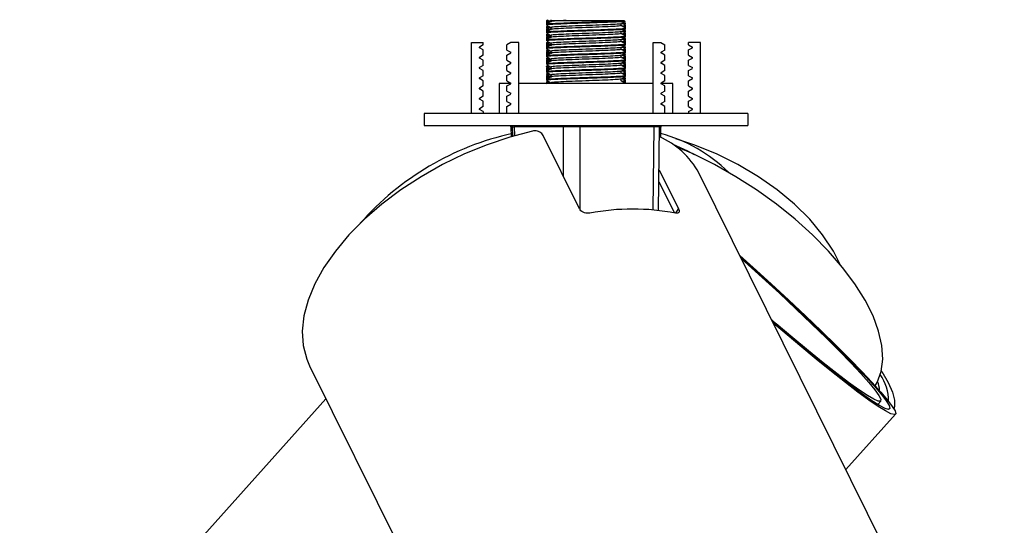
# Model space of a CAD drawing. Header units: millimetres. Extents: x 345 to 996, y 459 to 639.
# Tile 2 of 9: x 345 to 370, y 472 to 485. Entities that reach past the tile are written whole.
import ezdxf

# ---------------------------------------------------------------- set-up
doc = ezdxf.new("R2010")
doc.units = ezdxf.units.MM

msp = doc.modelspace()

# ---------------------------------------------------------------- linework, layer by layer
at = {"color": 7, "linetype": 'Continuous', "lineweight": 25}
for p, q in [((358.814, 485.064), (358.814, 485.017)), ((358.814, 485.014), (358.814, 484.989)), ((358.814, 484.989), (358.814, 484.976)), ((358.814, 484.97), (358.814, 484.945)), ((358.815, 485.072), (358.839, 485.058)), ((358.857, 485.068), (358.815, 485.044)), ((358.815, 485.015), (358.847, 484.997)), ((358.815, 484.988), (358.829, 484.98)), ((358.857, 484.925), (358.815, 484.9)), ((358.86, 485.064), (358.863, 485.064)), ((358.922, 485.083), (358.922, 485.034)), ((360.705, 484.933), (360.705, 484.982)), ((360.773, 484.893), (360.812, 484.915)), ((360.812, 485), (360.775, 485.022)), ((360.812, 484.95), (360.803, 484.956)), ((360.814, 484.974), (360.814, 484.999)), ((360.814, 484.942), (360.814, 484.949)), ((360.814, 484.917), (360.814, 484.942)), ((360.814, 484.889), (360.814, 484.914)), ((358.814, 484.899), (358.814, 484.874)), ((358.814, 484.849), (358.814, 484.842)), ((358.814, 484.842), (358.814, 484.817)), ((358.814, 484.814), (358.814, 484.789)), ((358.814, 484.789), (358.814, 484.776)), ((358.814, 484.77), (358.814, 484.745)), ((358.814, 484.699), (358.814, 484.674)), ((358.815, 484.872), (358.839, 484.858)), ((358.815, 484.815), (358.847, 484.797)), ((358.815, 484.788), (358.829, 484.78)), ((358.857, 484.725), (358.815, 484.7)), ((358.815, 484.672), (358.839, 484.658)), ((358.822, 484.85), (358.818, 484.852)), ((358.922, 484.883), (358.922, 484.834)), ((358.922, 484.683), (358.922, 484.634)), ((360.705, 484.733), (360.705, 484.782)), ((360.773, 484.693), (360.812, 484.715)), ((360.812, 484.8), (360.775, 484.822)), ((360.812, 484.75), (360.803, 484.756)), ((360.809, 484.872), (360.812, 484.874)), ((360.809, 484.672), (360.812, 484.674)), ((360.814, 484.876), (360.814, 484.889)), ((360.814, 484.845), (360.814, 484.87)), ((360.814, 484.774), (360.814, 484.799)), ((360.814, 484.742), (360.814, 484.749)), ((360.814, 484.717), (360.814, 484.742)), ((360.814, 484.689), (360.814, 484.714)), ((360.814, 484.676), (360.814, 484.689)), ((360.814, 484.645), (360.814, 484.67)), ((356.914, 482.704), (356.914, 484.504)), ((356.914, 484.504), (357.214, 484.504)), ((357.214, 484.444), (357.118, 484.389)), ((357.214, 484.444), (357.214, 484.504)), ((357.914, 484.504), (357.814, 484.446)), ((357.814, 484.314), (357.814, 484.446)), ((358.114, 484.504), (357.914, 484.504)), ((358.114, 482.704), (358.114, 484.504)), ((358.814, 484.649), (358.814, 484.642)), ((358.814, 484.642), (358.814, 484.617)), ((358.814, 484.614), (358.814, 484.589)), ((358.814, 484.589), (358.814, 484.576)), ((358.814, 484.57), (358.814, 484.545)), ((358.814, 484.499), (358.814, 484.474)), ((358.814, 484.449), (358.814, 484.442)), ((358.814, 484.442), (358.814, 484.417)), ((358.815, 484.615), (358.847, 484.597)), ((358.815, 484.588), (358.829, 484.58)), ((358.857, 484.525), (358.815, 484.5)), ((358.815, 484.472), (358.839, 484.458)), ((358.815, 484.415), (358.847, 484.397)), ((358.822, 484.65), (358.818, 484.652)), ((358.822, 484.45), (358.818, 484.452)), ((358.922, 484.483), (358.922, 484.434)), ((360.705, 484.533), (360.705, 484.582)), ((360.773, 484.493), (360.812, 484.515)), ((360.812, 484.6), (360.775, 484.622)), ((360.812, 484.4), (360.775, 484.422)), ((360.812, 484.55), (360.803, 484.556)), ((360.809, 484.472), (360.812, 484.474)), ((360.814, 484.574), (360.814, 484.599)), ((360.814, 484.542), (360.814, 484.549)), ((360.814, 484.517), (360.814, 484.542)), ((360.814, 484.489), (360.814, 484.514)), ((360.814, 484.476), (360.814, 484.489)), ((360.814, 484.445), (360.814, 484.47)), ((361.514, 484.504), (361.713, 484.504)), ((361.514, 482.704), (361.514, 484.504)), ((361.713, 484.504), (361.814, 484.446)), ((361.814, 484.314), (361.814, 484.446)), ((362.714, 484.504), (362.414, 484.504)), ((362.414, 484.444), (362.414, 484.504)), ((362.414, 484.444), (362.51, 484.389)), ((362.714, 482.704), (362.714, 484.504)), ((357.214, 484.316), (357.118, 484.371)), ((357.214, 484.184), (357.118, 484.129)), ((357.214, 484.184), (357.214, 484.316)), ((357.814, 484.314), (357.91, 484.259)), ((357.814, 484.186), (357.91, 484.241)), ((357.814, 484.054), (357.814, 484.186)), ((358.814, 484.414), (358.814, 484.389)), ((358.814, 484.389), (358.814, 484.376)), ((358.814, 484.37), (358.814, 484.345)), ((358.814, 484.299), (358.814, 484.274)), ((358.814, 484.249), (358.814, 484.242)), ((358.814, 484.242), (358.814, 484.217)), ((358.814, 484.214), (358.814, 484.189)), ((358.814, 484.189), (358.814, 484.176)), ((358.814, 484.17), (358.814, 484.145)), ((358.815, 484.388), (358.829, 484.38)), ((358.858, 484.325), (358.815, 484.3)), ((358.815, 484.272), (358.839, 484.258)), ((358.815, 484.215), (358.847, 484.197)), ((358.815, 484.188), (358.829, 484.18)), ((358.822, 484.25), (358.818, 484.252)), ((358.922, 484.283), (358.922, 484.234)), ((360.705, 484.333), (360.705, 484.382)), ((360.705, 484.133), (360.705, 484.182)), ((360.773, 484.293), (360.812, 484.315)), ((360.812, 484.2), (360.775, 484.222)), ((360.812, 484.35), (360.803, 484.356)), ((360.809, 484.272), (360.812, 484.274)), ((360.814, 484.374), (360.814, 484.399)), ((360.814, 484.342), (360.814, 484.349)), ((360.814, 484.317), (360.814, 484.342)), ((360.814, 484.289), (360.814, 484.314)), ((360.814, 484.276), (360.814, 484.289)), ((360.814, 484.245), (360.814, 484.27)), ((360.814, 484.174), (360.814, 484.199)), ((361.814, 484.314), (361.718, 484.259)), ((361.814, 484.186), (361.718, 484.241)), ((361.814, 484.054), (361.814, 484.186)), ((362.414, 484.316), (362.51, 484.371)), ((362.414, 484.184), (362.414, 484.316)), ((362.414, 484.184), (362.51, 484.129)), ((357.214, 484.056), (357.118, 484.111)), ((357.214, 483.924), (357.118, 483.869)), ((357.214, 483.924), (357.214, 484.056)), ((357.814, 484.054), (357.91, 483.999)), ((357.814, 483.926), (357.91, 483.981)), ((357.814, 483.794), (357.814, 483.926)), ((358.814, 484.099), (358.814, 484.074)), ((358.814, 484.049), (358.814, 484.042)), ((358.814, 484.042), (358.814, 484.017)), ((358.814, 484.014), (358.814, 483.989)), ((358.814, 483.989), (358.814, 483.976)), ((358.814, 483.97), (358.814, 483.945)), ((358.858, 484.125), (358.815, 484.1)), ((358.815, 484.072), (358.839, 484.058)), ((358.815, 484.015), (358.847, 483.997)), ((358.815, 483.988), (358.829, 483.98)), ((358.858, 483.925), (358.815, 483.9)), ((358.822, 484.05), (358.818, 484.052)), ((358.922, 484.083), (358.922, 484.034)), ((360.705, 483.933), (360.705, 483.982)), ((360.773, 484.093), (360.812, 484.115)), ((360.812, 484), (360.775, 484.022)), ((360.812, 484.15), (360.803, 484.156)), ((360.812, 483.95), (360.803, 483.956)), ((360.809, 484.072), (360.812, 484.074)), ((360.814, 484.142), (360.814, 484.149)), ((360.814, 484.117), (360.814, 484.142)), ((360.814, 484.089), (360.814, 484.114)), ((360.814, 484.076), (360.814, 484.089)), ((360.814, 484.045), (360.814, 484.07)), ((360.814, 483.974), (360.814, 483.999)), ((360.814, 483.942), (360.814, 483.949)), ((360.814, 483.917), (360.814, 483.942)), ((361.814, 484.054), (361.718, 483.999)), ((361.814, 483.926), (361.718, 483.981)), ((361.814, 483.794), (361.814, 483.926)), ((362.414, 484.056), (362.51, 484.111)), ((362.414, 483.924), (362.414, 484.056)), ((362.414, 483.924), (362.51, 483.869)), ((357.214, 483.796), (357.118, 483.851)), ((357.214, 483.664), (357.214, 483.796)), ((357.814, 483.794), (357.91, 483.739)), ((357.814, 483.666), (357.91, 483.721)), ((358.814, 483.899), (358.814, 483.874)), ((358.814, 483.849), (358.814, 483.842)), ((358.814, 483.842), (358.814, 483.817)), ((358.814, 483.814), (358.814, 483.789)), ((358.814, 483.789), (358.814, 483.776)), ((358.814, 483.77), (358.814, 483.745)), ((358.814, 483.699), (358.814, 483.674)), ((358.815, 483.872), (358.839, 483.858)), ((358.815, 483.815), (358.853, 483.794)), ((358.815, 483.788), (358.829, 483.78)), ((358.815, 483.774), (358.817, 483.773)), ((358.858, 483.725), (358.815, 483.7)), ((358.815, 483.672), (358.839, 483.658)), ((358.822, 483.85), (358.818, 483.852)), ((358.922, 483.883), (358.922, 483.834)), ((358.922, 483.683), (358.922, 483.634)), ((360.705, 483.733), (360.705, 483.782)), ((360.773, 483.893), (360.812, 483.915)), ((360.773, 483.693), (360.812, 483.715)), ((360.812, 483.8), (360.775, 483.822)), ((360.812, 483.75), (360.803, 483.756)), ((360.809, 483.872), (360.812, 483.874)), ((360.809, 483.672), (360.812, 483.674)), ((360.814, 483.889), (360.814, 483.914)), ((360.814, 483.876), (360.814, 483.889)), ((360.814, 483.845), (360.814, 483.87)), ((360.814, 483.774), (360.814, 483.799)), ((360.814, 483.742), (360.814, 483.749)), ((360.814, 483.717), (360.814, 483.742)), ((360.814, 483.689), (360.814, 483.714)), ((360.814, 483.676), (360.814, 483.689)), ((360.814, 483.645), (360.814, 483.67)), ((361.814, 483.794), (361.718, 483.739)), ((361.814, 483.666), (361.718, 483.721)), ((362.414, 483.796), (362.51, 483.851)), ((362.414, 483.664), (362.414, 483.796)), ((357.214, 483.664), (357.118, 483.609)), ((357.214, 483.536), (357.118, 483.591)), ((357.214, 483.404), (357.214, 483.536)), ((357.614, 483.464), (357.614, 482.704)), ((357.913, 483.464), (357.614, 483.464)), ((357.814, 483.534), (357.814, 483.666)), ((357.814, 483.534), (357.91, 483.479)), ((357.814, 483.406), (357.91, 483.461)), ((361.514, 483.464), (358.114, 483.464)), ((358.814, 483.649), (358.814, 483.642)), ((358.814, 483.642), (358.814, 483.617)), ((358.814, 483.614), (358.814, 483.589)), ((358.814, 483.589), (358.814, 483.576)), ((358.814, 483.57), (358.814, 483.545)), ((358.814, 483.499), (358.814, 483.474)), ((358.815, 483.615), (358.853, 483.594)), ((358.815, 483.588), (358.829, 483.58)), ((358.815, 483.574), (358.817, 483.573)), ((358.858, 483.525), (358.815, 483.5)), ((358.815, 483.472), (358.833, 483.462)), ((358.822, 483.65), (358.818, 483.652)), ((360.705, 483.533), (360.705, 483.582)), ((360.773, 483.493), (360.812, 483.515)), ((360.812, 483.6), (360.775, 483.622)), ((360.793, 483.464), (360.794, 483.47)), ((360.799, 483.517), (360.804, 483.515)), ((360.812, 483.55), (360.803, 483.556)), ((360.809, 483.472), (360.812, 483.474)), ((360.814, 483.574), (360.814, 483.599)), ((360.814, 483.542), (360.814, 483.549)), ((360.814, 483.517), (360.814, 483.542)), ((360.814, 483.489), (360.814, 483.514)), ((360.814, 483.476), (360.814, 483.489)), ((360.814, 483.464), (360.814, 483.47)), ((362.014, 483.464), (361.715, 483.464)), ((361.814, 483.534), (361.718, 483.479)), ((361.814, 483.406), (361.718, 483.461)), ((361.814, 483.534), (361.814, 483.666)), ((362.014, 482.704), (362.014, 483.464)), ((362.414, 483.664), (362.51, 483.609)), ((362.414, 483.536), (362.51, 483.591)), ((362.414, 483.404), (362.414, 483.536)), ((357.214, 483.404), (357.118, 483.349)), ((357.214, 483.276), (357.118, 483.331)), ((357.214, 483.144), (357.214, 483.276)), ((357.814, 483.274), (357.814, 483.406)), ((357.814, 483.274), (357.91, 483.219)), ((357.814, 483.146), (357.91, 483.201)), ((361.814, 483.274), (361.718, 483.219)), ((361.814, 483.146), (361.718, 483.201)), ((361.814, 483.274), (361.814, 483.406)), ((362.414, 483.404), (362.51, 483.349)), ((362.414, 483.276), (362.51, 483.331)), ((362.414, 483.144), (362.414, 483.276)), ((357.214, 483.144), (357.118, 483.089)), ((357.214, 483.016), (357.118, 483.071)), ((357.214, 482.884), (357.214, 483.016)), ((357.814, 483.014), (357.814, 483.146)), ((357.814, 483.014), (357.91, 482.959)), ((357.814, 482.886), (357.91, 482.941)), ((361.814, 483.014), (361.718, 482.959)), ((361.814, 482.886), (361.718, 482.941)), ((361.814, 483.014), (361.814, 483.146)), ((362.414, 483.144), (362.51, 483.089)), ((362.414, 483.016), (362.51, 483.071)), ((362.414, 482.884), (362.414, 483.016)), ((355.714, 482.704), (355.714, 482.404)), ((363.914, 482.704), (355.714, 482.704)), ((357.214, 482.884), (357.118, 482.829)), ((357.214, 482.756), (357.118, 482.811)), ((357.214, 482.756), (357.214, 482.704)), ((357.814, 482.704), (357.814, 482.886)), ((361.814, 482.704), (361.814, 482.886)), ((362.414, 482.884), (362.51, 482.829)), ((362.414, 482.756), (362.51, 482.811)), ((362.414, 482.756), (362.414, 482.704)), ((363.914, 482.704), (363.914, 482.404)), ((355.714, 482.404), (363.914, 482.404)), ((357.916, 482.368), (357.912, 482.404)), ((357.916, 482.367), (357.919, 482.12)), ((357.949, 482.367), (357.945, 482.404)), ((357.949, 482.366), (357.951, 482.13)), ((359.242, 482.366), (357.998, 482.366)), ((361.544, 482.366), (359.658, 482.366)), ((361.653, 480.254), (361.679, 482.366)), ((361.683, 482.404), (361.679, 482.366)), ((361.708, 482.104), (361.711, 482.367)), ((359.651, 480.296), (358.73, 482.154)), ((361.666, 481.283), (362.155, 480.296)), ((370.407, 465.599), (362.671, 481.204)), ((361.662, 480.98), (362.054, 480.189)), ((352.816, 476.319), (360.552, 460.713)), ((353.231, 475.481), (345.476, 466.827)), ((367.202, 475.338), (367.28, 475.425)), ((366.396, 473.69), (367.652, 475.091))]:
    msp.add_line(p, q, dxfattribs=at)
at = {"color": 8, "linetype": 'Continuous', "lineweight": 25}
for p, q in [((357.998, 482.366), (357.995, 482.404)), ((357.998, 482.366), (358.001, 482.144)), ((359.242, 482.366), (359.239, 482.404)), ((359.245, 481.114), (359.242, 482.366)), ((359.66, 482.404), (359.658, 482.366)), ((359.658, 482.366), (359.663, 480.277)), ((361.518, 480.268), (361.544, 482.366)), ((361.546, 482.404), (361.544, 482.366)), ((361.711, 482.367), (361.679, 482.366)), ((362.086, 480.182), (362.155, 480.296))]:
    msp.add_line(p, q, dxfattribs=at)
at = {"color": 7, "linetype": 'Continuous', "lineweight": 25, "flags": 128}
for points in [[(358.464, 482.262), (357.888, 482.111), (357.31, 481.917), (356.738, 481.684), (356.179, 481.412), (355.639, 481.107), (355.127, 480.772), (354.648, 480.412), (354.208, 480.03), (353.814, 479.632), (353.47, 479.223), (353.18, 478.808), (352.949, 478.392), (352.779, 477.981), (352.673, 477.58), (352.631, 477.194), (352.654, 476.829), (352.743, 476.488), (352.816, 476.319)], [(361.715, 482.404), (361.715, 482.404), (361.711, 482.365)], [(362.016, 481.931), (362.382, 481.764), (362.553, 481.671)], [(366.255, 478.88), (366.079, 479.223), (365.808, 479.632), (365.479, 480.03), (365.095, 480.412), (364.66, 480.772), (364.182, 481.107), (363.664, 481.412), (363.116, 481.684), (362.542, 481.917), (362.093, 482.069)], [(367.139, 475.813), (367.185, 475.897), (367.287, 476.176), (367.328, 476.488), (367.308, 476.829), (367.225, 477.194), (367.083, 477.58), (366.881, 477.981), (366.624, 478.392), (366.314, 478.808), (365.955, 479.223), (365.552, 479.632), (365.11, 480.03), (364.635, 480.412), (364.132, 480.772), (363.608, 481.107), (363.07, 481.412), (362.525, 481.684), (362.107, 481.866)], [(363.708, 479.113), (364.047, 478.808), (364.504, 478.392), (364.949, 477.981), (365.375, 477.58), (365.779, 477.194), (366.154, 476.829), (366.496, 476.488), (366.8, 476.176), (367.063, 475.897), (367.281, 475.654), (367.451, 475.451), (367.572, 475.291), (367.641, 475.175), (367.658, 475.105), (367.623, 475.081), (367.536, 475.105), (367.398, 475.175), (367.211, 475.291), (366.977, 475.451), (366.699, 475.654), (366.382, 475.897), (366.028, 476.176), (365.642, 476.488), (365.23, 476.829), (364.797, 477.194), (364.557, 477.399)], [(363.724, 479.081), (363.798, 479.014), (364.258, 478.599), (364.709, 478.185), (365.144, 477.78), (365.556, 477.388), (365.942, 477.014), (366.294, 476.665), (366.609, 476.345), (366.882, 476.058), (367.11, 475.808), (367.288, 475.598), (367.415, 475.432), (367.489, 475.312), (367.51, 475.239), (367.475, 475.215), (367.387, 475.239), (367.246, 475.312), (367.055, 475.432), (366.815, 475.598), (366.531, 475.808), (366.206, 476.058), (365.844, 476.345), (365.451, 476.665), (365.032, 477.014), (364.593, 477.388), (364.542, 477.431)], [(363.747, 479.033), (363.831, 478.959), (364.277, 478.555), (364.712, 478.154), (365.131, 477.762), (365.527, 477.385), (365.894, 477.028), (366.227, 476.696), (366.521, 476.394), (366.772, 476.127), (366.976, 475.897), (367.131, 475.71), (367.233, 475.567), (367.282, 475.47), (367.276, 475.422), (367.217, 475.422), (367.104, 475.47), (366.94, 475.567), (366.726, 475.71), (366.466, 475.897), (366.164, 476.127), (365.824, 476.394), (365.451, 476.696), (365.05, 477.028), (364.628, 477.385), (364.518, 477.479)], [(367.292, 476.195), (367.304, 476.176), (367.464, 475.897), (367.573, 475.654), (367.628, 475.451), (367.63, 475.291), (367.612, 475.23)]]:
    msp.add_lwpolyline(points, dxfattribs=at)
at = {"color": 7, "linetype": 'Continuous', "lineweight": 25}
for centre, radius, start, end in [((357.123, 484.38), 0.01, 120, 240), ((357.905, 484.25), 0.01, 300, 60), ((361.723, 484.25), 0.01, 120, 240), ((362.505, 484.38), 0.01, 300, 60), ((357.123, 484.12), 0.01, 120, 240), ((357.905, 483.99), 0.01, 300, 60), ((361.723, 483.99), 0.01, 120, 240), ((362.505, 484.12), 0.01, 300, 60), ((357.123, 483.86), 0.01, 120, 240), ((357.905, 483.73), 0.01, 300, 60), ((361.723, 483.73), 0.01, 120, 240), ((362.505, 483.86), 0.01, 300, 60), ((357.123, 483.6), 0.01, 120, 240), ((357.905, 483.47), 0.01, 300, 60), ((361.723, 483.47), 0.01, 120, 240), ((362.505, 483.6), 0.01, 300, 60), ((357.123, 483.34), 0.01, 120, 240), ((357.905, 483.21), 0.01, 300, 60), ((361.723, 483.21), 0.01, 120, 240), ((362.505, 483.34), 0.01, 300, 60), ((357.123, 483.08), 0.01, 120, 240), ((357.905, 482.95), 0.01, 300, 60), ((361.723, 482.95), 0.01, 120, 240), ((362.505, 483.08), 0.01, 300, 60), ((357.123, 482.82), 0.01, 120, 240), ((362.505, 482.82), 0.01, 300, 60), ((359.489, 475.193), 7.173, 102.3841, 138.6876), ((360.735, 478.513), 3.812, 45.195, 75.1925), ((360.851, 480.224), 2.067, 28.3194, 66.4916), ((360.998, 474.609), 5.678, 78.9818, 101.0182), ((366.325, 475.431), 1.152, 359.4154, 35.2788), ((366.433, 475.63), 0.82, 4.0115, 21.0173)]:
    msp.add_arc(centre, radius, start, end, dxfattribs=at)
at = {"color": 8, "linetype": 'Continuous', "lineweight": 25}
for centre, major_axis, start_param, end_param in [((358.249, 482.364), (0.3, -0.002), 3.14299, 3.724607), ((361.379, 482.364), (0.3, 0.002), 6.281254, 7.270891)]:
    msp.add_ellipse(centre, major_axis=major_axis, ratio=0.001653, start_param=start_param, end_param=end_param, dxfattribs=at)
at = {"color": 7, "linetype": 'Continuous', "lineweight": 25}
msp.add_ellipse((359.493, 482.364), major_axis=(0.3, 0), ratio=0.008059, start_param=0.987879, end_param=2.558599, dxfattribs=at)
for points, knots in [([(358.815, 484.989), (358.815, 484.989), (358.811, 484.989), (358.817, 484.988), (358.823, 484.988)], [0, 0, 0, 0, 0.157946, 1, 1, 1, 1]), ([(358.924, 485.035), (358.906, 485.024), (358.869, 485.003), (358.833, 484.983), (358.815, 484.972)], [0, 0, 0, 0, 0.499966, 1, 1, 1, 1]), ([(358.828, 485.042), (358.826, 485.045), (358.823, 485.05), (358.905, 485.055), (358.935, 485.057)], [0, 0, 0, 0, 0.638358, 1, 1, 1, 1]), ([(358.938, 485.032), (358.907, 485.03), (358.823, 485.025), (358.826, 485.02), (358.828, 485.017)], [0, 0, 0, 0, 0.371099, 1, 1, 1, 1]), ([(358.827, 484.943), (358.842, 484.935), (358.875, 484.915), (358.908, 484.896), (358.926, 484.886)], [0, 0, 0, 0, 0.454431, 1, 1, 1, 1]), ([(358.833, 484.972), (358.83, 484.974), (358.822, 484.979), (358.964, 484.989), (359.237, 485.002), (359.608, 485.014), (360.008, 485.027), (360.377, 485.039), (360.67, 485.052), (360.752, 485.06), (360.793, 485.064)], [0, 0, 0, 0, 0.046782, 0.182956, 0.31913, 0.455304, 0.591478, 0.727652, 0.863826, 1, 1, 1, 1]), ([(360.794, 485.044), (360.796, 485.042), (360.803, 485.036), (360.657, 485.027), (360.38, 485.014), (360.007, 485.002), (359.608, 484.989), (359.236, 484.977), (358.965, 484.964), (358.825, 484.955), (358.831, 484.95), (358.832, 484.949)], [0, 0, 0, 0, 0.049622, 0.180842, 0.312062, 0.443282, 0.574502, 0.705722, 0.836942, 0.968162, 1, 1, 1, 1]), ([(358.935, 485.064), (358.934, 485.064), (358.931, 485.064), (359.033, 485.064), (359.18, 485.064), (359.288, 485.064), (359.314, 485.064)], [0, 0, 0, 0, 0.163358, 0.523312, 0.883267, 1, 1, 1, 1]), ([(359.314, 485.064), (359.226, 485.06), (359.052, 485.052), (358.93, 485.042), (358.937, 485.036), (358.939, 485.035)], [0, 0, 0, 0, 0.429621, 0.859243, 1, 1, 1, 1]), ([(360.688, 484.933), (360.691, 484.931), (360.699, 484.924), (360.567, 484.914), (360.319, 484.902), (359.986, 484.889), (359.63, 484.877), (359.299, 484.864), (359.056, 484.852), (358.929, 484.842), (358.937, 484.836), (358.939, 484.835)], [0, 0, 0, 0, 0.061694, 0.189744, 0.317795, 0.445845, 0.573895, 0.701946, 0.829996, 0.958047, 1, 1, 1, 1]), ([(360.688, 484.981), (360.69, 484.98), (360.696, 484.974), (360.566, 484.964), (360.319, 484.952), (359.986, 484.939), (359.63, 484.927), (359.299, 484.914), (359.057, 484.902), (358.932, 484.892), (358.937, 484.887), (358.939, 484.886)], [0, 0, 0, 0, 0.047744, 0.179243, 0.310742, 0.442241, 0.57374, 0.705238, 0.836737, 0.968236, 1, 1, 1, 1]), ([(359.314, 485.064), (359.39, 485.064), (359.542, 485.064), (359.825, 485.064), (360.124, 485.064), (360.413, 485.064), (360.646, 485.064), (360.755, 485.064), (360.789, 485.064), (360.793, 485.064)], [0, 0, 0, 0, 0.145028, 0.289979, 0.456545, 0.625702, 0.796504, 0.973544, 1, 1, 1, 1]), ([(360.704, 484.981), (360.722, 484.991), (360.758, 485.012), (360.794, 485.033), (360.812, 485.044)], [0, 0, 0, 0, 0.499965, 1, 1, 1, 1]), ([(360.814, 484.87), (360.795, 484.88), (360.759, 484.901), (360.723, 484.922), (360.705, 484.932)], [0, 0, 0, 0, 0.500009, 1, 1, 1, 1]), ([(360.712, 484.928), (360.761, 484.932), (360.824, 484.937), (360.804, 484.941), (360.799, 484.942)], [0, 0, 0, 0, 0.772451, 1, 1, 1, 1]), ([(360.812, 484.944), (360.794, 484.954), (360.765, 484.971), (360.737, 484.988), (360.726, 484.994)], [0, 0, 0, 0, 0.628317, 1, 1, 1, 1]), ([(360.731, 484.987), (360.745, 484.987), (360.81, 484.991), (360.804, 484.995), (360.8, 484.999)], [0, 0, 0, 0, 0.20978, 1, 1, 1, 1]), ([(360.799, 484.917), (360.804, 484.916), (360.821, 484.913), (360.778, 484.91), (360.749, 484.907)], [0, 0, 0, 0, 0.320792, 1, 1, 1, 1]), ([(358.815, 484.789), (358.815, 484.789), (358.811, 484.789), (358.817, 484.788), (358.823, 484.788)], [0, 0, 0, 0, 0.157946, 1, 1, 1, 1]), ([(358.822, 484.9), (358.82, 484.901), (358.808, 484.904), (358.85, 484.907), (358.886, 484.909)], [0, 0, 0, 0, 0.141623, 1, 1, 1, 1]), ([(358.822, 484.7), (358.82, 484.701), (358.808, 484.704), (358.85, 484.707), (358.886, 484.709)], [0, 0, 0, 0, 0.141623, 1, 1, 1, 1]), ([(358.907, 484.897), (358.894, 484.89), (358.864, 484.872), (358.833, 484.854), (358.815, 484.844)], [0, 0, 0, 0, 0.409052, 1, 1, 1, 1]), ([(358.924, 484.835), (358.906, 484.824), (358.869, 484.803), (358.833, 484.783), (358.815, 484.772)], [0, 0, 0, 0, 0.499966, 1, 1, 1, 1]), ([(358.907, 484.697), (358.894, 484.69), (358.864, 484.672), (358.833, 484.654), (358.815, 484.644)], [0, 0, 0, 0, 0.409052, 1, 1, 1, 1]), ([(358.885, 484.884), (358.852, 484.882), (358.805, 484.878), (358.823, 484.875), (358.827, 484.874)], [0, 0, 0, 0, 0.719007, 1, 1, 1, 1]), ([(358.885, 484.684), (358.852, 484.682), (358.805, 484.678), (358.823, 484.675), (358.827, 484.674)], [0, 0, 0, 0, 0.719007, 1, 1, 1, 1]), ([(358.828, 484.842), (358.825, 484.845), (358.821, 484.85), (358.897, 484.855), (358.922, 484.856)], [0, 0, 0, 0, 0.678108, 1, 1, 1, 1]), ([(358.923, 484.831), (358.898, 484.83), (358.821, 484.825), (358.825, 484.82), (358.828, 484.817)], [0, 0, 0, 0, 0.325109, 1, 1, 1, 1]), ([(358.827, 484.743), (358.842, 484.735), (358.875, 484.715), (358.908, 484.696), (358.926, 484.686)], [0, 0, 0, 0, 0.454431, 1, 1, 1, 1]), ([(358.833, 484.772), (358.83, 484.774), (358.822, 484.779), (358.964, 484.789), (359.237, 484.802), (359.608, 484.814), (360.007, 484.827), (360.38, 484.839), (360.658, 484.852), (360.808, 484.862), (360.798, 484.868), (360.794, 484.87)], [0, 0, 0, 0, 0.043713, 0.170955, 0.298197, 0.425439, 0.552681, 0.679924, 0.807166, 0.934408, 1, 1, 1, 1]), ([(358.833, 484.572), (358.83, 484.574), (358.822, 484.579), (358.964, 484.589), (359.237, 484.602), (359.608, 484.614), (360.007, 484.627), (360.38, 484.639), (360.658, 484.652), (360.808, 484.662), (360.798, 484.668), (360.794, 484.67)], [0, 0, 0, 0, 0.043713, 0.170955, 0.298197, 0.425439, 0.552681, 0.679924, 0.807166, 0.934408, 1, 1, 1, 1]), ([(360.794, 484.845), (360.798, 484.843), (360.808, 484.837), (360.658, 484.827), (360.38, 484.814), (360.007, 484.802), (359.608, 484.789), (359.236, 484.777), (358.965, 484.764), (358.825, 484.755), (358.831, 484.75), (358.832, 484.749)], [0, 0, 0, 0, 0.066445, 0.195343, 0.32424, 0.453137, 0.582034, 0.710931, 0.839828, 0.968725, 1, 1, 1, 1]), ([(360.688, 484.733), (360.691, 484.731), (360.699, 484.724), (360.567, 484.714), (360.319, 484.702), (359.986, 484.689), (359.63, 484.677), (359.299, 484.664), (359.056, 484.652), (358.929, 484.642), (358.937, 484.636), (358.939, 484.635)], [0, 0, 0, 0, 0.061694, 0.189744, 0.317795, 0.445845, 0.573895, 0.701946, 0.829996, 0.958047, 1, 1, 1, 1]), ([(360.688, 484.781), (360.69, 484.78), (360.696, 484.774), (360.566, 484.764), (360.319, 484.752), (359.986, 484.739), (359.63, 484.727), (359.299, 484.714), (359.057, 484.702), (358.932, 484.692), (358.937, 484.687), (358.939, 484.686)], [0, 0, 0, 0, 0.047744, 0.179243, 0.310742, 0.442241, 0.57374, 0.705238, 0.836737, 0.968236, 1, 1, 1, 1]), ([(360.704, 484.781), (360.722, 484.791), (360.758, 484.812), (360.794, 484.833), (360.812, 484.844)], [0, 0, 0, 0, 0.499965, 1, 1, 1, 1]), ([(360.814, 484.67), (360.795, 484.68), (360.759, 484.701), (360.723, 484.722), (360.705, 484.732)], [0, 0, 0, 0, 0.500009, 1, 1, 1, 1]), ([(360.712, 484.728), (360.761, 484.732), (360.824, 484.737), (360.804, 484.741), (360.799, 484.742)], [0, 0, 0, 0, 0.772451, 1, 1, 1, 1]), ([(360.812, 484.744), (360.794, 484.754), (360.765, 484.771), (360.737, 484.788), (360.726, 484.794)], [0, 0, 0, 0, 0.628317, 1, 1, 1, 1]), ([(360.731, 484.787), (360.745, 484.787), (360.81, 484.791), (360.804, 484.795), (360.8, 484.799)], [0, 0, 0, 0, 0.20978, 1, 1, 1, 1]), ([(360.799, 484.717), (360.804, 484.716), (360.821, 484.713), (360.778, 484.71), (360.749, 484.707)], [0, 0, 0, 0, 0.320792, 1, 1, 1, 1]), ([(358.815, 484.589), (358.815, 484.589), (358.811, 484.589), (358.817, 484.588), (358.823, 484.588)], [0, 0, 0, 0, 0.157946, 1, 1, 1, 1]), ([(358.822, 484.5), (358.82, 484.501), (358.808, 484.504), (358.85, 484.507), (358.886, 484.509)], [0, 0, 0, 0, 0.141623, 1, 1, 1, 1]), ([(358.924, 484.635), (358.906, 484.624), (358.869, 484.603), (358.833, 484.583), (358.815, 484.572)], [0, 0, 0, 0, 0.499966, 1, 1, 1, 1]), ([(358.907, 484.497), (358.894, 484.49), (358.864, 484.472), (358.833, 484.454), (358.815, 484.444)], [0, 0, 0, 0, 0.409052, 1, 1, 1, 1]), ([(358.924, 484.435), (358.906, 484.424), (358.869, 484.403), (358.833, 484.383), (358.815, 484.372)], [0, 0, 0, 0, 0.499966, 1, 1, 1, 1]), ([(358.885, 484.484), (358.852, 484.482), (358.805, 484.478), (358.823, 484.475), (358.827, 484.474)], [0, 0, 0, 0, 0.719007, 1, 1, 1, 1]), ([(358.828, 484.642), (358.825, 484.645), (358.821, 484.65), (358.897, 484.655), (358.922, 484.656)], [0, 0, 0, 0, 0.6781084, 1, 1, 1, 1]), ([(358.923, 484.631), (358.898, 484.63), (358.821, 484.625), (358.825, 484.62), (358.828, 484.617)], [0, 0, 0, 0, 0.325109, 1, 1, 1, 1]), ([(358.828, 484.442), (358.825, 484.445), (358.821, 484.45), (358.897, 484.455), (358.922, 484.456)], [0, 0, 0, 0, 0.6781084, 1, 1, 1, 1]), ([(358.923, 484.431), (358.898, 484.43), (358.821, 484.425), (358.825, 484.42), (358.828, 484.417)], [0, 0, 0, 0, 0.325109, 1, 1, 1, 1]), ([(358.827, 484.543), (358.842, 484.535), (358.875, 484.515), (358.908, 484.496), (358.926, 484.486)], [0, 0, 0, 0, 0.454431, 1, 1, 1, 1]), ([(358.833, 484.372), (358.83, 484.374), (358.822, 484.379), (358.964, 484.389), (359.237, 484.402), (359.608, 484.414), (360.007, 484.427), (360.38, 484.439), (360.658, 484.452), (360.808, 484.462), (360.798, 484.468), (360.794, 484.47)], [0, 0, 0, 0, 0.043713, 0.170955, 0.298197, 0.425439, 0.552681, 0.679924, 0.807166, 0.934408, 1, 1, 1, 1]), ([(360.794, 484.645), (360.798, 484.643), (360.808, 484.637), (360.658, 484.627), (360.38, 484.614), (360.007, 484.602), (359.608, 484.589), (359.236, 484.577), (358.965, 484.564), (358.825, 484.555), (358.831, 484.55), (358.832, 484.549)], [0, 0, 0, 0, 0.066445, 0.195343, 0.32424, 0.453137, 0.582034, 0.710931, 0.839828, 0.968725, 1, 1, 1, 1]), ([(360.794, 484.445), (360.798, 484.443), (360.808, 484.437), (360.658, 484.427), (360.38, 484.414), (360.007, 484.402), (359.608, 484.389), (359.236, 484.377), (358.965, 484.364), (358.825, 484.355), (358.831, 484.35), (358.832, 484.349)], [0, 0, 0, 0, 0.066445, 0.195343, 0.32424, 0.453137, 0.582034, 0.710931, 0.839828, 0.968725, 1, 1, 1, 1]), ([(360.688, 484.533), (360.691, 484.531), (360.699, 484.524), (360.567, 484.514), (360.319, 484.502), (359.986, 484.489), (359.63, 484.477), (359.299, 484.464), (359.056, 484.452), (358.929, 484.442), (358.937, 484.436), (358.939, 484.435)], [0, 0, 0, 0, 0.061694, 0.189744, 0.317795, 0.445845, 0.573895, 0.701946, 0.829996, 0.958047, 1, 1, 1, 1]), ([(360.688, 484.581), (360.69, 484.58), (360.696, 484.574), (360.566, 484.564), (360.319, 484.552), (359.986, 484.539), (359.63, 484.527), (359.299, 484.514), (359.057, 484.502), (358.932, 484.492), (358.937, 484.487), (358.939, 484.486)], [0, 0, 0, 0, 0.047744, 0.179243, 0.310742, 0.442241, 0.57374, 0.705238, 0.836737, 0.968236, 1, 1, 1, 1]), ([(360.704, 484.581), (360.722, 484.591), (360.758, 484.612), (360.794, 484.633), (360.812, 484.644)], [0, 0, 0, 0, 0.4999649, 1, 1, 1, 1]), ([(360.704, 484.381), (360.722, 484.391), (360.758, 484.412), (360.794, 484.433), (360.812, 484.444)], [0, 0, 0, 0, 0.4999649, 1, 1, 1, 1]), ([(360.814, 484.47), (360.795, 484.48), (360.759, 484.501), (360.723, 484.522), (360.705, 484.532)], [0, 0, 0, 0, 0.500009, 1, 1, 1, 1]), ([(360.712, 484.528), (360.761, 484.532), (360.824, 484.537), (360.804, 484.541), (360.799, 484.542)], [0, 0, 0, 0, 0.772451, 1, 1, 1, 1]), ([(360.812, 484.544), (360.794, 484.554), (360.765, 484.571), (360.737, 484.588), (360.726, 484.594)], [0, 0, 0, 0, 0.628317, 1, 1, 1, 1]), ([(360.731, 484.587), (360.745, 484.587), (360.81, 484.591), (360.804, 484.595), (360.8, 484.599)], [0, 0, 0, 0, 0.20978, 1, 1, 1, 1]), ([(360.799, 484.517), (360.804, 484.516), (360.821, 484.513), (360.778, 484.51), (360.749, 484.507)], [0, 0, 0, 0, 0.320792, 1, 1, 1, 1]), ([(358.815, 484.389), (358.815, 484.389), (358.811, 484.389), (358.817, 484.388), (358.823, 484.388)], [0, 0, 0, 0, 0.157946, 1, 1, 1, 1]), ([(358.815, 484.189), (358.815, 484.189), (358.811, 484.189), (358.817, 484.188), (358.823, 484.188)], [0, 0, 0, 0, 0.157946, 1, 1, 1, 1]), ([(358.822, 484.3), (358.82, 484.301), (358.808, 484.304), (358.85, 484.307), (358.886, 484.309)], [0, 0, 0, 0, 0.141623, 1, 1, 1, 1]), ([(358.907, 484.297), (358.894, 484.29), (358.864, 484.272), (358.833, 484.254), (358.815, 484.244)], [0, 0, 0, 0, 0.409052, 1, 1, 1, 1]), ([(358.924, 484.235), (358.906, 484.224), (358.869, 484.203), (358.833, 484.183), (358.815, 484.172)], [0, 0, 0, 0, 0.499966, 1, 1, 1, 1]), ([(358.885, 484.284), (358.853, 484.282), (358.802, 484.277), (358.824, 484.273), (358.833, 484.272)], [0, 0, 0, 0, 0.612584, 1, 1, 1, 1]), ([(358.828, 484.242), (358.825, 484.245), (358.821, 484.25), (358.897, 484.255), (358.922, 484.256)], [0, 0, 0, 0, 0.678108, 1, 1, 1, 1]), ([(358.923, 484.231), (358.898, 484.23), (358.821, 484.225), (358.825, 484.22), (358.828, 484.217)], [0, 0, 0, 0, 0.325109, 1, 1, 1, 1]), ([(358.827, 484.343), (358.842, 484.335), (358.875, 484.315), (358.908, 484.296), (358.926, 484.286)], [0, 0, 0, 0, 0.454431, 1, 1, 1, 1]), ([(358.833, 484.172), (358.83, 484.174), (358.822, 484.179), (358.964, 484.189), (359.237, 484.202), (359.608, 484.214), (360.007, 484.227), (360.38, 484.239), (360.658, 484.252), (360.808, 484.262), (360.798, 484.268), (360.794, 484.27)], [0, 0, 0, 0, 0.043713, 0.170955, 0.298197, 0.425439, 0.552681, 0.679924, 0.807166, 0.934408, 1, 1, 1, 1]), ([(360.794, 484.245), (360.798, 484.243), (360.808, 484.237), (360.658, 484.227), (360.38, 484.214), (360.007, 484.202), (359.608, 484.189), (359.236, 484.177), (358.965, 484.164), (358.825, 484.155), (358.831, 484.15), (358.832, 484.149)], [0, 0, 0, 0, 0.066445, 0.195343, 0.32424, 0.453137, 0.582034, 0.710931, 0.839828, 0.968725, 1, 1, 1, 1]), ([(360.688, 484.333), (360.691, 484.331), (360.699, 484.324), (360.567, 484.314), (360.319, 484.302), (359.986, 484.289), (359.63, 484.277), (359.299, 484.264), (359.056, 484.252), (358.929, 484.242), (358.937, 484.236), (358.939, 484.235)], [0, 0, 0, 0, 0.0616936, 0.1897441, 0.3177945, 0.445845, 0.5738954, 0.7019459, 0.8299963, 0.9580468, 1, 1, 1, 1]), ([(360.688, 484.381), (360.69, 484.38), (360.696, 484.374), (360.566, 484.364), (360.319, 484.352), (359.986, 484.339), (359.63, 484.327), (359.299, 484.314), (359.057, 484.302), (358.932, 484.292), (358.937, 484.287), (358.939, 484.286)], [0, 0, 0, 0, 0.047744, 0.179243, 0.310742, 0.442241, 0.57374, 0.705238, 0.836737, 0.968236, 1, 1, 1, 1]), ([(360.688, 484.181), (360.69, 484.18), (360.696, 484.174), (360.566, 484.164), (360.319, 484.152), (359.986, 484.139), (359.63, 484.127), (359.299, 484.114), (359.057, 484.102), (358.932, 484.092), (358.937, 484.087), (358.939, 484.086)], [0, 0, 0, 0, 0.047744, 0.179243, 0.310742, 0.442241, 0.57374, 0.705238, 0.836737, 0.968236, 1, 1, 1, 1]), ([(360.704, 484.181), (360.722, 484.191), (360.758, 484.212), (360.794, 484.233), (360.812, 484.244)], [0, 0, 0, 0, 0.499965, 1, 1, 1, 1]), ([(360.814, 484.27), (360.795, 484.28), (360.759, 484.301), (360.723, 484.322), (360.705, 484.332)], [0, 0, 0, 0, 0.500009, 1, 1, 1, 1]), ([(360.713, 484.329), (360.76, 484.332), (360.828, 484.337), (360.802, 484.342), (360.794, 484.344)], [0, 0, 0, 0, 0.680295, 1, 1, 1, 1]), ([(360.812, 484.344), (360.794, 484.354), (360.765, 484.371), (360.737, 484.388), (360.726, 484.394)], [0, 0, 0, 0, 0.628317, 1, 1, 1, 1]), ([(360.812, 484.144), (360.794, 484.154), (360.765, 484.171), (360.737, 484.188), (360.726, 484.194)], [0, 0, 0, 0, 0.628317, 1, 1, 1, 1]), ([(360.731, 484.387), (360.745, 484.387), (360.81, 484.391), (360.804, 484.395), (360.8, 484.399)], [0, 0, 0, 0, 0.20978, 1, 1, 1, 1]), ([(360.731, 484.187), (360.745, 484.187), (360.81, 484.191), (360.804, 484.195), (360.8, 484.199)], [0, 0, 0, 0, 0.20978, 1, 1, 1, 1]), ([(360.799, 484.317), (360.804, 484.316), (360.821, 484.313), (360.778, 484.31), (360.749, 484.307)], [0, 0, 0, 0, 0.320792, 1, 1, 1, 1]), ([(358.815, 483.989), (358.815, 483.989), (358.811, 483.989), (358.817, 483.988), (358.823, 483.988)], [0, 0, 0, 0, 0.157946, 1, 1, 1, 1]), ([(358.822, 484.1), (358.82, 484.101), (358.808, 484.104), (358.85, 484.107), (358.886, 484.109)], [0, 0, 0, 0, 0.141623, 1, 1, 1, 1]), ([(358.907, 484.097), (358.894, 484.09), (358.864, 484.072), (358.833, 484.054), (358.815, 484.044)], [0, 0, 0, 0, 0.409052, 1, 1, 1, 1]), ([(358.924, 484.035), (358.906, 484.024), (358.869, 484.003), (358.833, 483.983), (358.815, 483.972)], [0, 0, 0, 0, 0.499966, 1, 1, 1, 1]), ([(358.885, 484.084), (358.852, 484.082), (358.805, 484.078), (358.823, 484.075), (358.827, 484.074)], [0, 0, 0, 0, 0.719007, 1, 1, 1, 1]), ([(358.828, 484.042), (358.825, 484.045), (358.821, 484.05), (358.897, 484.055), (358.922, 484.056)], [0, 0, 0, 0, 0.678108, 1, 1, 1, 1]), ([(358.923, 484.031), (358.898, 484.03), (358.821, 484.025), (358.825, 484.02), (358.828, 484.017)], [0, 0, 0, 0, 0.325109, 1, 1, 1, 1]), ([(358.827, 484.143), (358.842, 484.135), (358.875, 484.115), (358.908, 484.096), (358.926, 484.086)], [0, 0, 0, 0, 0.454431, 1, 1, 1, 1]), ([(358.827, 483.943), (358.842, 483.935), (358.875, 483.915), (358.908, 483.896), (358.926, 483.886)], [0, 0, 0, 0, 0.454431, 1, 1, 1, 1]), ([(358.833, 483.972), (358.83, 483.974), (358.822, 483.979), (358.964, 483.989), (359.237, 484.002), (359.608, 484.014), (360.007, 484.027), (360.38, 484.039), (360.658, 484.052), (360.808, 484.062), (360.798, 484.068), (360.794, 484.07)], [0, 0, 0, 0, 0.043713, 0.170955, 0.298197, 0.425439, 0.552681, 0.679924, 0.807166, 0.934408, 1, 1, 1, 1]), ([(360.794, 484.045), (360.798, 484.043), (360.808, 484.037), (360.658, 484.027), (360.38, 484.014), (360.007, 484.002), (359.608, 483.989), (359.236, 483.977), (358.965, 483.964), (358.825, 483.955), (358.831, 483.95), (358.832, 483.949)], [0, 0, 0, 0, 0.066445, 0.195343, 0.32424, 0.453137, 0.582034, 0.710931, 0.839828, 0.968725, 1, 1, 1, 1]), ([(360.688, 484.133), (360.691, 484.131), (360.699, 484.124), (360.567, 484.114), (360.319, 484.102), (359.986, 484.089), (359.63, 484.077), (359.299, 484.064), (359.056, 484.052), (358.929, 484.042), (358.937, 484.036), (358.939, 484.035)], [0, 0, 0, 0, 0.0616936, 0.1897441, 0.3177945, 0.445845, 0.5738954, 0.7019459, 0.8299963, 0.9580468, 1, 1, 1, 1]), ([(360.688, 483.933), (360.691, 483.931), (360.699, 483.924), (360.567, 483.914), (360.319, 483.902), (359.986, 483.889), (359.63, 483.877), (359.299, 483.864), (359.056, 483.852), (358.929, 483.842), (358.937, 483.836), (358.939, 483.835)], [0, 0, 0, 0, 0.061694, 0.189744, 0.317795, 0.445845, 0.573895, 0.701946, 0.829996, 0.958047, 1, 1, 1, 1]), ([(360.688, 483.981), (360.69, 483.98), (360.696, 483.974), (360.566, 483.964), (360.319, 483.952), (359.986, 483.939), (359.63, 483.927), (359.299, 483.914), (359.057, 483.902), (358.932, 483.892), (358.937, 483.887), (358.939, 483.886)], [0, 0, 0, 0, 0.047744, 0.179243, 0.310742, 0.442241, 0.57374, 0.705238, 0.836737, 0.968236, 1, 1, 1, 1]), ([(360.704, 483.981), (360.722, 483.991), (360.758, 484.012), (360.794, 484.033), (360.812, 484.044)], [0, 0, 0, 0, 0.499965, 1, 1, 1, 1]), ([(360.814, 484.07), (360.795, 484.08), (360.759, 484.101), (360.723, 484.122), (360.705, 484.132)], [0, 0, 0, 0, 0.500009, 1, 1, 1, 1]), ([(360.814, 483.87), (360.795, 483.88), (360.759, 483.901), (360.723, 483.922), (360.705, 483.932)], [0, 0, 0, 0, 0.500009, 1, 1, 1, 1]), ([(360.712, 484.128), (360.759, 484.132), (360.828, 484.137), (360.802, 484.142), (360.794, 484.144)], [0, 0, 0, 0, 0.682933, 1, 1, 1, 1]), ([(360.713, 483.929), (360.76, 483.932), (360.828, 483.937), (360.802, 483.942), (360.794, 483.944)], [0, 0, 0, 0, 0.680295, 1, 1, 1, 1]), ([(360.812, 483.944), (360.794, 483.954), (360.765, 483.971), (360.737, 483.988), (360.726, 483.994)], [0, 0, 0, 0, 0.628317, 1, 1, 1, 1]), ([(360.731, 483.987), (360.745, 483.987), (360.81, 483.991), (360.804, 483.995), (360.8, 483.999)], [0, 0, 0, 0, 0.20978, 1, 1, 1, 1]), ([(360.799, 484.117), (360.804, 484.116), (360.821, 484.113), (360.778, 484.11), (360.749, 484.107)], [0, 0, 0, 0, 0.320792, 1, 1, 1, 1]), ([(360.799, 483.917), (360.804, 483.916), (360.821, 483.913), (360.778, 483.91), (360.749, 483.907)], [0, 0, 0, 0, 0.320792, 1, 1, 1, 1]), ([(358.815, 483.789), (358.815, 483.789), (358.811, 483.789), (358.817, 483.788), (358.823, 483.788)], [0, 0, 0, 0, 0.157946, 1, 1, 1, 1]), ([(358.822, 483.9), (358.82, 483.901), (358.808, 483.904), (358.85, 483.907), (358.886, 483.909)], [0, 0, 0, 0, 0.141623, 1, 1, 1, 1]), ([(358.822, 483.7), (358.82, 483.701), (358.808, 483.704), (358.85, 483.707), (358.886, 483.709)], [0, 0, 0, 0, 0.141623, 1, 1, 1, 1]), ([(358.907, 483.897), (358.894, 483.89), (358.864, 483.872), (358.833, 483.854), (358.815, 483.844)], [0, 0, 0, 0, 0.409052, 1, 1, 1, 1]), ([(358.924, 483.835), (358.906, 483.824), (358.869, 483.803), (358.833, 483.783), (358.815, 483.772)], [0, 0, 0, 0, 0.499966, 1, 1, 1, 1]), ([(358.907, 483.697), (358.894, 483.69), (358.864, 483.672), (358.833, 483.654), (358.815, 483.644)], [0, 0, 0, 0, 0.409052, 1, 1, 1, 1]), ([(358.885, 483.884), (358.853, 483.882), (358.802, 483.877), (358.824, 483.873), (358.833, 483.872)], [0, 0, 0, 0, 0.612584, 1, 1, 1, 1]), ([(358.885, 483.684), (358.852, 483.682), (358.805, 483.678), (358.823, 483.675), (358.827, 483.674)], [0, 0, 0, 0, 0.719007, 1, 1, 1, 1]), ([(358.828, 483.842), (358.825, 483.845), (358.821, 483.85), (358.897, 483.855), (358.922, 483.856)], [0, 0, 0, 0, 0.678108, 1, 1, 1, 1]), ([(358.923, 483.831), (358.898, 483.83), (358.821, 483.825), (358.825, 483.82), (358.828, 483.817)], [0, 0, 0, 0, 0.325109, 1, 1, 1, 1]), ([(358.827, 483.743), (358.842, 483.735), (358.875, 483.715), (358.908, 483.696), (358.926, 483.686)], [0, 0, 0, 0, 0.454431, 1, 1, 1, 1]), ([(358.833, 483.772), (358.83, 483.774), (358.822, 483.779), (358.964, 483.789), (359.237, 483.802), (359.608, 483.814), (360.007, 483.827), (360.38, 483.839), (360.658, 483.852), (360.808, 483.862), (360.798, 483.868), (360.794, 483.87)], [0, 0, 0, 0, 0.043713, 0.170955, 0.298197, 0.425439, 0.552681, 0.679924, 0.807166, 0.934408, 1, 1, 1, 1]), ([(358.833, 483.572), (358.83, 483.574), (358.822, 483.579), (358.964, 483.589), (359.237, 483.602), (359.608, 483.614), (360.007, 483.627), (360.38, 483.639), (360.658, 483.652), (360.808, 483.662), (360.798, 483.668), (360.794, 483.67)], [0, 0, 0, 0, 0.043713, 0.170955, 0.298197, 0.425439, 0.552681, 0.679924, 0.807166, 0.934408, 1, 1, 1, 1]), ([(360.794, 483.845), (360.798, 483.843), (360.808, 483.837), (360.658, 483.827), (360.38, 483.814), (360.007, 483.802), (359.608, 483.789), (359.236, 483.777), (358.965, 483.764), (358.825, 483.755), (358.831, 483.75), (358.832, 483.749)], [0, 0, 0, 0, 0.0664454, 0.1953425, 0.3242396, 0.4531367, 0.5820338, 0.710931, 0.8398281, 0.9687252, 1, 1, 1, 1]), ([(360.688, 483.733), (360.691, 483.731), (360.699, 483.724), (360.567, 483.714), (360.319, 483.702), (359.986, 483.689), (359.63, 483.677), (359.299, 483.664), (359.056, 483.652), (358.929, 483.642), (358.937, 483.636), (358.939, 483.635)], [0, 0, 0, 0, 0.061694, 0.189744, 0.317795, 0.445845, 0.573895, 0.701946, 0.829996, 0.958047, 1, 1, 1, 1]), ([(360.688, 483.781), (360.69, 483.78), (360.696, 483.774), (360.566, 483.764), (360.319, 483.752), (359.986, 483.739), (359.63, 483.727), (359.299, 483.714), (359.057, 483.702), (358.932, 483.692), (358.937, 483.687), (358.939, 483.686)], [0, 0, 0, 0, 0.047744, 0.179243, 0.310742, 0.442241, 0.57374, 0.705238, 0.836737, 0.968236, 1, 1, 1, 1]), ([(360.704, 483.781), (360.722, 483.791), (360.758, 483.812), (360.794, 483.833), (360.812, 483.844)], [0, 0, 0, 0, 0.499965, 1, 1, 1, 1]), ([(360.814, 483.67), (360.795, 483.68), (360.759, 483.701), (360.723, 483.722), (360.705, 483.732)], [0, 0, 0, 0, 0.500009, 1, 1, 1, 1]), ([(360.712, 483.728), (360.759, 483.732), (360.828, 483.737), (360.802, 483.742), (360.794, 483.744)], [0, 0, 0, 0, 0.682933, 1, 1, 1, 1]), ([(360.812, 483.744), (360.794, 483.754), (360.765, 483.771), (360.737, 483.788), (360.726, 483.794)], [0, 0, 0, 0, 0.628317, 1, 1, 1, 1]), ([(360.731, 483.787), (360.745, 483.787), (360.81, 483.791), (360.804, 483.795), (360.8, 483.799)], [0, 0, 0, 0, 0.20978, 1, 1, 1, 1]), ([(360.799, 483.717), (360.804, 483.716), (360.821, 483.713), (360.778, 483.71), (360.749, 483.707)], [0, 0, 0, 0, 0.320792, 1, 1, 1, 1]), ([(358.815, 483.589), (358.815, 483.589), (358.811, 483.589), (358.817, 483.588), (358.823, 483.588)], [0, 0, 0, 0, 0.157946, 1, 1, 1, 1]), ([(358.822, 483.5), (358.82, 483.501), (358.808, 483.504), (358.85, 483.507), (358.886, 483.509)], [0, 0, 0, 0, 0.141623, 1, 1, 1, 1]), ([(358.924, 483.635), (358.906, 483.624), (358.869, 483.603), (358.833, 483.583), (358.815, 483.572)], [0, 0, 0, 0, 0.499966, 1, 1, 1, 1]), ([(358.885, 483.484), (358.852, 483.482), (358.805, 483.478), (358.823, 483.475), (358.827, 483.474)], [0, 0, 0, 0, 0.719007, 1, 1, 1, 1]), ([(358.828, 483.642), (358.825, 483.645), (358.821, 483.65), (358.897, 483.655), (358.922, 483.656)], [0, 0, 0, 0, 0.678108, 1, 1, 1, 1]), ([(358.923, 483.631), (358.898, 483.63), (358.821, 483.625), (358.825, 483.62), (358.828, 483.617)], [0, 0, 0, 0, 0.325109, 1, 1, 1, 1]), ([(358.827, 483.543), (358.842, 483.535), (358.875, 483.515), (358.908, 483.496), (358.926, 483.486)], [0, 0, 0, 0, 0.454431, 1, 1, 1, 1]), ([(360.794, 483.645), (360.798, 483.643), (360.808, 483.637), (360.658, 483.627), (360.38, 483.614), (360.007, 483.602), (359.608, 483.589), (359.236, 483.577), (358.965, 483.564), (358.825, 483.555), (358.831, 483.55), (358.832, 483.549)], [0, 0, 0, 0, 0.066445, 0.195343, 0.32424, 0.453137, 0.582034, 0.710931, 0.839828, 0.968725, 1, 1, 1, 1]), ([(358.907, 483.497), (358.894, 483.49), (358.875, 483.479), (358.857, 483.468), (358.85, 483.464)], [0, 0, 0, 0, 0.661253, 1, 1, 1, 1]), ([(360.688, 483.581), (360.69, 483.58), (360.696, 483.574), (360.566, 483.564), (360.319, 483.552), (359.986, 483.539), (359.63, 483.527), (359.299, 483.514), (359.057, 483.502), (358.932, 483.492), (358.937, 483.487), (358.939, 483.486)], [0, 0, 0, 0, 0.047744, 0.179243, 0.310742, 0.442241, 0.57374, 0.705238, 0.836737, 0.968236, 1, 1, 1, 1]), ([(360.704, 483.581), (360.722, 483.591), (360.758, 483.612), (360.794, 483.633), (360.812, 483.644)], [0, 0, 0, 0, 0.4999649, 1, 1, 1, 1]), ([(360.814, 483.47), (360.795, 483.48), (360.759, 483.501), (360.723, 483.522), (360.705, 483.532)], [0, 0, 0, 0, 0.500009, 1, 1, 1, 1]), ([(360.712, 483.528), (360.759, 483.532), (360.828, 483.537), (360.802, 483.542), (360.794, 483.544)], [0, 0, 0, 0, 0.682933, 1, 1, 1, 1]), ([(360.812, 483.544), (360.794, 483.554), (360.765, 483.571), (360.737, 483.588), (360.726, 483.594)], [0, 0, 0, 0, 0.628317, 1, 1, 1, 1]), ([(360.731, 483.587), (360.745, 483.587), (360.81, 483.591), (360.804, 483.595), (360.8, 483.599)], [0, 0, 0, 0, 0.20978, 1, 1, 1, 1]), ([(358.73, 482.154), (358.72, 482.17), (358.699, 482.201), (358.647, 482.238), (358.585, 482.263), (358.521, 482.271), (358.481, 482.265), (358.464, 482.262)], [0, 0, 0, 0, 0.203682, 0.407256, 0.613897, 0.828073, 1, 1, 1, 1]), ([(359.913, 480.183), (359.89, 480.181), (359.845, 480.176), (359.774, 480.193), (359.712, 480.224), (359.671, 480.261), (359.656, 480.287), (359.651, 480.296)], [0, 0, 0, 0, 0.223363, 0.446786, 0.66793, 0.882137, 1, 1, 1, 1]), ([(362.155, 480.296), (362.162, 480.28), (362.175, 480.248), (362.173, 480.211), (362.154, 480.186), (362.123, 480.177), (362.095, 480.181), (362.083, 480.183)], [0, 0, 0, 0, 0.205422, 0.410714, 0.619671, 0.835971, 1, 1, 1, 1])]:
    msp.add_open_spline(points, degree=3, knots=knots, dxfattribs=at)

doc.saveas('drawing.dxf')
